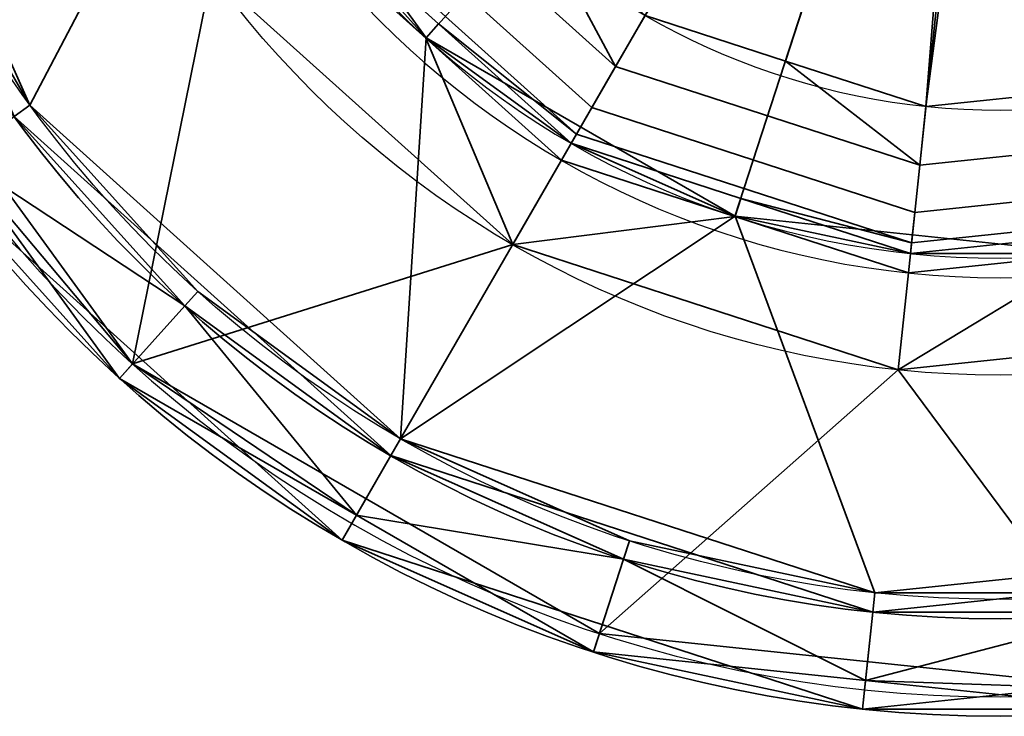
# Model space of a CAD drawing. Header units: millimetres. Extents: x -490 to 6690, y -115 to 132.
# Tile 156 of 256: x 328.22 to 333.27, y -42.14 to -38.57. Entities that reach past the tile are written whole.
import ezdxf

# ---------------------------------------------------------------- set-up
doc = ezdxf.new("R2010")
doc.units = ezdxf.units.MM
doc.layers.add('151', color=7, linetype='Continuous', true_color=0xffffff)

# ---------------------------------------------------------------- blocks, each defined once
blk = doc.blocks.new('UG_SURFACE_004')
at = {"layer": '151', "color": 252, "linetype": 'Continuous', "lineweight": 35}
for points in [[(327.1366, -36.6907, 324), (328.1936, -39.0649, 324), (330.125, -40.8039, 324), (333.25, -35.3913, 324)], [(330.3047, -38.6623, 319), (329.6094, -38.0363, 319), (333.25, -35.3913, 320.2058)], [(330.125, -40.8039, 324), (332.5967, -41.607, 324), (335.1814, -41.3354, 324), (333.25, -35.3913, 324)], [(333.25, -35.3913, 320.2058), (331, -39.2884, 319), (330.3047, -38.6623, 319)], [(331.8898, -39.5775, 319), (331, -39.2884, 319), (333.25, -35.3913, 320.2058)], [(333.25, -35.3913, 320.2058), (332.7796, -39.8666, 319), (331.8898, -39.5775, 319)], [(333.7101, -39.7688, 319), (332.7796, -39.8666, 319), (333.25, -35.3913, 320.2058)], [(335.1814, -41.3354, 324), (337.4321, -40.0359, 324), (338.9597, -37.9334, 324), (333.25, -35.3913, 324)], [(333.25, -35.3913, 320.2058), (336.2611, -38.7354, 319), (335.4508, -39.2032, 319)], [(333.25, -35.3913, 320.2058), (334.6406, -39.671, 319), (333.7101, -39.7688, 319)], [(335.4508, -39.2032, 319), (334.6406, -39.671, 319), (333.25, -35.3913, 320.2058)], [(336.811, -37.9785, 319), (336.2611, -38.7354, 319), (333.25, -35.3913, 320.2058)], [(328.8003, -40.3332, 298), (327.1749, -38.0961, 298), (328.3593, -36.4308, 298), (329.2049, -38.3302, 298)], [(330.75, -39.7214, 298), (329.2049, -38.3302, 298), (329.6094, -38.0363, 298.5), (330.3047, -38.6623, 298.5)], [(329.6094, -38.0363, 319), (330.3047, -38.6623, 319), (330.3047, -38.6623, 298.5), (329.6094, -38.0363, 298.5)], [(327.9085, -39.2721, 298.1), (327.0836, -38.1367, 298.1), (327.1749, -38.0961, 298), (328.8003, -40.3332, 298)], [(329.2049, -38.3302, 298), (330.75, -39.7214, 298), (328.8003, -40.3332, 298)], [(330.3047, -38.6623, 298.5), (331, -39.2884, 298.5), (330.75, -39.7214, 298)], [(331, -39.2884, 298.5), (330.3047, -38.6623, 298.5), (330.3047, -38.6623, 319), (331, -39.2884, 319)], [(327.7891, -39.3588, 323.5), (329.875, -41.2369, 323.5), (330.125, -40.8039, 324), (328.1936, -39.0649, 324)], [(327.7891, -39.3588, 323.5), (327.9085, -39.2721, 298.1), (328.7334, -40.4075, 298.1)], [(328.8003, -40.3332, 298), (328.7334, -40.4075, 298.1), (327.9085, -39.2721, 298.1)], [(330.75, -39.7214, 298), (331, -39.2884, 298.5), (331.8898, -39.5775, 298.5)], [(331, -39.2884, 319), (331.8898, -39.5775, 319), (331.8898, -39.5775, 298.5), (331, -39.2884, 298.5)], [(329.875, -41.2369, 323.5), (327.7891, -39.3588, 323.5), (328.7334, -40.4075, 298.1)], [(331.8898, -39.5775, 298.5), (332.7796, -39.8666, 298.5), (332.7273, -40.3639, 298), (330.75, -39.7214, 298)], [(332.7796, -39.8666, 298.5), (331.8898, -39.5775, 298.5), (331.8898, -39.5775, 319), (332.7796, -39.8666, 319)], [(333.7101, -39.7688, 298.5), (334.6406, -39.671, 298.5), (334.7951, -40.1465, 298), (332.7273, -40.3639, 298)], [(331.195, -41.7158, 298), (328.8003, -40.3332, 298), (330.75, -39.7214, 298), (332.7273, -40.3639, 298)], [(332.7273, -40.3639, 298), (332.7796, -39.8666, 298.5), (333.7101, -39.7688, 298.5)], [(332.7796, -39.8666, 319), (333.7101, -39.7688, 319), (333.7101, -39.7688, 298.5), (332.7796, -39.8666, 298.5)], [(332.7273, -40.3639, 298), (334.7951, -40.1465, 298), (333.9451, -42.0048, 298)], [(329.9488, -41.1092, 298.1), (328.7334, -40.4075, 298.1), (328.8003, -40.3332, 298)], [(328.8003, -40.3332, 298), (331.195, -41.7158, 298), (331.1641, -41.8109, 298.1), (329.9488, -41.1092, 298.1)], [(332.7273, -40.3639, 298), (333.9451, -42.0048, 298), (331.195, -41.7158, 298)], [(328.7334, -40.4075, 298.1), (329.9488, -41.1092, 298.1), (329.875, -41.2369, 323.5)], [(329.875, -41.2369, 323.5), (332.5444, -42.1043, 323.5), (332.5967, -41.607, 324), (330.125, -40.8039, 324)], [(329.875, -41.2369, 323.5), (329.9488, -41.1092, 298.1), (331.1641, -41.8109, 298.1)], [(332.5444, -42.1043, 323.5), (329.875, -41.2369, 323.5), (331.1641, -41.8109, 298.1)], [(332.5444, -42.1043, 323.5), (335.3359, -41.8109, 323.5), (335.1814, -41.3354, 324), (332.5967, -41.607, 324)], [(332.5599, -41.9576, 298.1), (331.1641, -41.8109, 298.1), (331.195, -41.7158, 298), (333.9451, -42.0048, 298)], [(331.1641, -41.8109, 298.1), (332.5599, -41.9576, 298.1), (332.5444, -42.1043, 323.5)], [(333.9556, -42.1043, 298.1), (335.3359, -41.8109, 323.5), (332.5444, -42.1043, 323.5)], [(332.5444, -42.1043, 323.5), (332.5599, -41.9576, 298.1), (333.9556, -42.1043, 298.1)], [(333.9451, -42.0048, 298), (333.9556, -42.1043, 298.1), (332.5599, -41.9576, 298.1)]]:
    blk.add_3dface(points, dxfattribs=at)
blk = doc.blocks.new('UG_SURFACE_005')
at = {"layer": '151', "color": 252, "linetype": 'Continuous', "lineweight": 35}
for points in [[(330.125, -40.8039, 1742), (328.1936, -39.0649, 1742), (327.1366, -36.6907, 1742), (333.25, -35.3913, 1742)], [(329.2304, -37.1809, 1778), (328.85, -35.3913, 1778), (327.2344, -36.6699, 1778), (328.2745, -39.0061, 1778)], [(335.1814, -41.3354, 1742), (332.5967, -41.607, 1742), (330.125, -40.8039, 1742), (333.25, -35.3913, 1742)], [(338.9597, -37.9334, 1742), (337.4321, -40.0359, 1742), (335.1814, -41.3354, 1742), (333.25, -35.3913, 1742)], [(331.4287, -38.5458, 1798.9894), (332.149, -38.7798, 1798.9894), (333.1264, -35.7717, 1799.8)], [(333.1264, -35.7717, 1799.8), (332.149, -38.7798, 1798.9894), (332.8693, -39.0138, 1798.9894)], [(333.2918, -35.7891, 1799.8), (333.1264, -35.7717, 1799.8), (332.8693, -39.0138, 1798.9894)], [(332.8693, -39.0138, 1798.9894), (333.6224, -38.9347, 1798.9894), (333.2918, -35.7891, 1799.8)], [(328.2745, -39.0061, 1778), (327.2344, -36.6699, 1778), (327.6317, -37.8927, 1777)], [(330.3058, -38.6611, 1778), (329.2304, -37.1809, 1778), (328.2745, -39.0061, 1778), (330.175, -40.7173, 1778)], [(329.6903, -37.9775, 1798.0192), (329.2304, -37.1809, 1778), (330.3058, -38.6611, 1778)], [(330.8659, -38.039, 1798.9894), (330.3031, -37.5323, 1798.9894), (330.0584, -37.7101, 1798.8577), (331.2775, -38.8078, 1798.8577)], [(331.2775, -38.8078, 1798.8577), (330.0584, -37.7101, 1798.8577), (329.8617, -37.853, 1798.6346), (331.1559, -39.0184, 1798.6346)], [(331.1559, -39.0184, 1798.6346), (329.8617, -37.853, 1798.6346), (329.7344, -37.9455, 1798.3446), (331.0772, -39.1546, 1798.3446)], [(328.2745, -39.0061, 1777), (327.6317, -37.8927, 1777), (327.5403, -37.9334, 1777), (328.1936, -39.0649, 1777)], [(327.6317, -37.8927, 1777), (328.2745, -39.0061, 1777), (328.2745, -39.0061, 1778)], [(331.0772, -39.1546, 1798.3446), (329.7344, -37.9455, 1798.3446), (329.6903, -37.9775, 1798.0192), (330.3702, -38.5896, 1798.0192)], [(330.3058, -38.6611, 1778), (330.3702, -38.5896, 1798.0192), (329.6903, -37.9775, 1798.0192)], [(331.2775, -38.8078, 1798.8577), (331.4287, -38.5458, 1798.9894), (330.8659, -38.039, 1798.9894)], [(332.149, -38.7798, 1798.9894), (331.4287, -38.5458, 1798.9894), (331.2775, -38.8078, 1798.8577), (332.8376, -39.3147, 1798.8577)], [(331.05, -39.2018, 1798.0192), (330.3702, -38.5896, 1798.0192), (330.3058, -38.6611, 1778)], [(330.3702, -38.5896, 1798.0192), (331.05, -39.2018, 1798.0192), (331.0772, -39.1546, 1798.3446)], [(330.175, -40.7173, 1778), (331.8903, -39.5759, 1778), (330.3058, -38.6611, 1778)], [(330.3058, -38.6611, 1778), (331.8903, -39.5759, 1778), (331.05, -39.2018, 1798.0192)], [(332.8376, -39.3147, 1798.8577), (331.2775, -38.8078, 1798.8577), (331.1559, -39.0184, 1798.6346), (332.8122, -39.5565, 1798.6346)], [(332.8376, -39.3147, 1798.8577), (332.8693, -39.0138, 1798.9894), (332.149, -38.7798, 1798.9894)], [(333.6224, -38.9347, 1798.9894), (332.8693, -39.0138, 1798.9894), (332.8376, -39.3147, 1798.8577), (334.4691, -39.1432, 1798.8577)], [(328.1936, -39.0649, 1777), (329.0679, -40.0359, 1777), (329.1349, -39.9616, 1777), (328.2745, -39.0061, 1777)], [(330.175, -40.7173, 1778), (328.2745, -39.0061, 1778), (329.1349, -39.9616, 1777)], [(328.2745, -39.0061, 1778), (328.2745, -39.0061, 1777), (329.1349, -39.9616, 1777)], [(332.8122, -39.5565, 1798.6346), (331.1559, -39.0184, 1798.6346), (331.0772, -39.1546, 1798.3446), (332.7958, -39.713, 1798.3446)], [(329.875, -41.2369, 1742.4999), (327.7891, -39.3588, 1742.4999), (328.1936, -39.0649, 1742), (330.125, -40.8039, 1742)], [(329.0679, -40.0359, 1777), (328.1936, -39.0649, 1777), (327.9085, -39.2721, 1776.5)], [(332.7958, -39.713, 1798.3446), (331.0772, -39.1546, 1798.3446), (331.05, -39.2018, 1798.0192), (331.92, -39.4845, 1798.0192)], [(334.4691, -39.1432, 1798.8577), (332.8376, -39.3147, 1798.8577), (332.8122, -39.5565, 1798.6346), (334.5442, -39.3745, 1798.6346)], [(331.8903, -39.5759, 1778), (331.92, -39.4845, 1798.0192), (331.05, -39.2018, 1798.0192)], [(328.7334, -40.4075, 1776.5), (327.9085, -39.2721, 1776.5), (327.7891, -39.3588, 1742.4999)], [(327.9085, -39.2721, 1776.5), (328.7334, -40.4075, 1776.5), (329.0679, -40.0359, 1777)], [(327.7891, -39.3588, 1742.4999), (329.875, -41.2369, 1742.4999), (328.7334, -40.4075, 1776.5)], [(334.5442, -39.3745, 1798.6346), (332.8122, -39.5565, 1798.6346), (332.7958, -39.713, 1798.3446), (334.5928, -39.5241, 1798.3446)], [(332.7901, -39.7672, 1798.0192), (331.92, -39.4845, 1798.0192), (331.8903, -39.5759, 1778)], [(331.92, -39.4845, 1798.0192), (332.7901, -39.7672, 1798.0192), (332.7958, -39.713, 1798.3446)], [(334.5928, -39.5241, 1798.3446), (332.7958, -39.713, 1798.3446), (332.7901, -39.7672, 1798.0192), (333.6999, -39.6715, 1798.0192)], [(331.8903, -39.5759, 1778), (330.175, -40.7173, 1778), (332.6072, -41.5076, 1778)], [(331.8903, -39.5759, 1778), (333.7099, -39.7672, 1778), (332.7901, -39.7672, 1798.0192)], [(332.6072, -41.5076, 1778), (335.1505, -41.2403, 1778), (333.7099, -39.7672, 1778), (331.8903, -39.5759, 1778)], [(333.7099, -39.7672, 1778), (333.6999, -39.6715, 1798.0192), (332.7901, -39.7672, 1798.0192)], [(330.175, -40.7173, 1777), (329.1349, -39.9616, 1777), (329.0679, -40.0359, 1777), (330.125, -40.8039, 1777)], [(329.1349, -39.9616, 1777), (330.175, -40.7173, 1777), (330.175, -40.7173, 1778)], [(329.0679, -40.0359, 1777), (328.7334, -40.4075, 1776.5), (329.9488, -41.1092, 1776.5)], [(329.9488, -41.1092, 1776.5), (330.125, -40.8039, 1777), (329.0679, -40.0359, 1777)], [(329.875, -41.2369, 1742.4999), (329.9488, -41.1092, 1776.5), (328.7334, -40.4075, 1776.5)], [(330.125, -40.8039, 1777), (331.3186, -41.3354, 1777), (331.3496, -41.2403, 1777), (330.175, -40.7173, 1777)], [(332.6072, -41.5076, 1778), (330.175, -40.7173, 1778), (331.3496, -41.2403, 1777)], [(330.175, -40.7173, 1778), (330.175, -40.7173, 1777), (331.3496, -41.2403, 1777)], [(332.5444, -42.1043, 1742.4999), (329.875, -41.2369, 1742.4999), (330.125, -40.8039, 1742), (332.5967, -41.607, 1742)], [(331.3186, -41.3354, 1777), (330.125, -40.8039, 1777), (329.9488, -41.1092, 1776.5)], [(331.1641, -41.8109, 1776.5), (329.9488, -41.1092, 1776.5), (329.875, -41.2369, 1742.4999)], [(329.9488, -41.1092, 1776.5), (331.1641, -41.8109, 1776.5), (331.3186, -41.3354, 1777)], [(329.875, -41.2369, 1742.4999), (332.5444, -42.1043, 1742.4999), (331.1641, -41.8109, 1776.5)], [(332.6072, -41.5076, 1777), (331.3496, -41.2403, 1777), (331.3186, -41.3354, 1777), (332.5967, -41.607, 1777)], [(331.3496, -41.2403, 1777), (332.6072, -41.5076, 1777), (332.6072, -41.5076, 1778)], [(335.1505, -41.2403, 1778), (332.6072, -41.5076, 1778), (333.8929, -41.5076, 1777)], [(331.3186, -41.3354, 1777), (331.1641, -41.8109, 1776.5), (332.5599, -41.9576, 1776.5)], [(332.5599, -41.9576, 1776.5), (332.5967, -41.607, 1777), (331.3186, -41.3354, 1777)], [(335.3359, -41.8109, 1742.4999), (332.5444, -42.1043, 1742.4999), (332.5967, -41.607, 1742), (335.1814, -41.3354, 1742)], [(332.5967, -41.607, 1777), (333.9033, -41.607, 1777), (333.8929, -41.5076, 1777), (332.6072, -41.5076, 1777)], [(332.6072, -41.5076, 1778), (332.6072, -41.5076, 1777), (333.8929, -41.5076, 1777)], [(332.5599, -41.9576, 1776.5), (333.9556, -42.1043, 1776.5), (333.9033, -41.607, 1777)], [(333.9033, -41.607, 1777), (332.5967, -41.607, 1777), (332.5599, -41.9576, 1776.5)], [(332.5444, -42.1043, 1742.4999), (332.5599, -41.9576, 1776.5), (331.1641, -41.8109, 1776.5)], [(332.5444, -42.1043, 1742.4999), (335.3359, -41.8109, 1742.4999), (333.9556, -42.1043, 1776.5)], [(333.9556, -42.1043, 1776.5), (332.5599, -41.9576, 1776.5), (332.5444, -42.1043, 1742.4999)]]:
    blk.add_3dface(points, dxfattribs=at)
blk = doc.blocks.new('UG_SURFACE_006')
at = {"layer": '151', "color": 252, "linetype": 'Continuous', "lineweight": 35}
for points in [[(327.1366, -36.6907, 1804), (328.1936, -39.0649, 1804), (330.125, -40.8039, 1804), (333.25, -35.3913, 1804)], [(330.3047, -38.6623, 1799), (329.6094, -38.0363, 1799), (333.25, -35.3913, 1800.2058)], [(330.125, -40.8039, 1804), (332.5967, -41.607, 1804), (335.1814, -41.3354, 1804), (333.25, -35.3913, 1804)], [(333.25, -35.3913, 1800.2058), (331, -39.2884, 1799), (330.3047, -38.6623, 1799)], [(331.8898, -39.5775, 1799), (331, -39.2884, 1799), (333.25, -35.3913, 1800.2058)], [(333.25, -35.3913, 1800.2058), (332.7796, -39.8666, 1799), (331.8898, -39.5775, 1799)], [(333.7101, -39.7688, 1799), (332.7796, -39.8666, 1799), (333.25, -35.3913, 1800.2058)], [(335.1814, -41.3354, 1804), (337.4321, -40.0359, 1804), (338.9597, -37.9334, 1804), (333.25, -35.3913, 1804)], [(333.25, -35.3913, 1800.2058), (336.2611, -38.7354, 1799), (335.4508, -39.2032, 1799)], [(333.25, -35.3913, 1800.2058), (334.6406, -39.671, 1799), (333.7101, -39.7688, 1799)], [(335.4508, -39.2032, 1799), (334.6406, -39.671, 1799), (333.25, -35.3913, 1800.2058)], [(336.811, -37.9785, 1799), (336.2611, -38.7354, 1799), (333.25, -35.3913, 1800.2058)], [(328.8003, -40.3332, 1778), (327.1749, -38.0961, 1778), (328.3593, -36.4308, 1778), (329.2049, -38.3302, 1778)], [(330.75, -39.7214, 1778), (329.2049, -38.3302, 1778), (329.6094, -38.0363, 1778.5), (330.3047, -38.6623, 1778.5)], [(329.6094, -38.0363, 1799), (330.3047, -38.6623, 1799), (330.3047, -38.6623, 1778.5), (329.6094, -38.0363, 1778.5)], [(327.9085, -39.2721, 1778.1), (327.0836, -38.1367, 1778.1), (327.1749, -38.0961, 1778), (328.8003, -40.3332, 1778)], [(329.2049, -38.3302, 1778), (330.75, -39.7214, 1778), (328.8003, -40.3332, 1778)], [(330.3047, -38.6623, 1778.5), (331, -39.2884, 1778.5), (330.75, -39.7214, 1778)], [(331, -39.2884, 1778.5), (330.3047, -38.6623, 1778.5), (330.3047, -38.6623, 1799), (331, -39.2884, 1799)], [(327.7891, -39.3588, 1803.5001), (329.875, -41.2369, 1803.5001), (330.125, -40.8039, 1804), (328.1936, -39.0649, 1804)], [(327.7891, -39.3588, 1803.5001), (327.9085, -39.2721, 1778.1), (328.7334, -40.4075, 1778.1)], [(328.8003, -40.3332, 1778), (328.7334, -40.4075, 1778.1), (327.9085, -39.2721, 1778.1)], [(330.75, -39.7214, 1778), (331, -39.2884, 1778.5), (331.8898, -39.5775, 1778.5)], [(331, -39.2884, 1799), (331.8898, -39.5775, 1799), (331.8898, -39.5775, 1778.5), (331, -39.2884, 1778.5)], [(328.7334, -40.4075, 1778.1), (329.875, -41.2369, 1803.5001), (327.7891, -39.3588, 1803.5001)], [(331.8898, -39.5775, 1778.5), (332.7796, -39.8666, 1778.5), (332.7273, -40.3639, 1778), (330.75, -39.7214, 1778)], [(332.7796, -39.8666, 1778.5), (331.8898, -39.5775, 1778.5), (331.8898, -39.5775, 1799), (332.7796, -39.8666, 1799)], [(333.7101, -39.7688, 1778.5), (334.6406, -39.671, 1778.5), (334.7951, -40.1465, 1778), (332.7273, -40.3639, 1778)], [(331.195, -41.7158, 1778), (328.8003, -40.3332, 1778), (330.75, -39.7214, 1778), (332.7273, -40.3639, 1778)], [(332.7273, -40.3639, 1778), (332.7796, -39.8666, 1778.5), (333.7101, -39.7688, 1778.5)], [(332.7796, -39.8666, 1799), (333.7101, -39.7688, 1799), (333.7101, -39.7688, 1778.5), (332.7796, -39.8666, 1778.5)], [(332.7273, -40.3639, 1778), (334.7951, -40.1465, 1778), (333.9451, -42.0048, 1778)], [(329.9488, -41.1092, 1778.1), (328.7334, -40.4075, 1778.1), (328.8003, -40.3332, 1778)], [(328.8003, -40.3332, 1778), (331.195, -41.7158, 1778), (331.1641, -41.8109, 1778.1), (329.9488, -41.1092, 1778.1)], [(332.7273, -40.3639, 1778), (333.9451, -42.0048, 1778), (331.195, -41.7158, 1778)], [(328.7334, -40.4075, 1778.1), (329.9488, -41.1092, 1778.1), (329.875, -41.2369, 1803.5001)], [(329.875, -41.2369, 1803.5001), (332.5444, -42.1043, 1803.5001), (332.5967, -41.607, 1804), (330.125, -40.8039, 1804)], [(329.875, -41.2369, 1803.5001), (329.9488, -41.1092, 1778.1), (331.1641, -41.8109, 1778.1)], [(332.5444, -42.1043, 1803.5001), (329.875, -41.2369, 1803.5001), (331.1641, -41.8109, 1778.1)], [(332.5444, -42.1043, 1803.5001), (335.3359, -41.8109, 1803.5001), (335.1814, -41.3354, 1804), (332.5967, -41.607, 1804)], [(332.5599, -41.9576, 1778.1), (331.1641, -41.8109, 1778.1), (331.195, -41.7158, 1778), (333.9451, -42.0048, 1778)], [(331.1641, -41.8109, 1778.1), (332.5599, -41.9576, 1778.1), (332.5444, -42.1043, 1803.5001)], [(333.9556, -42.1043, 1778.1), (335.3359, -41.8109, 1803.5001), (332.5444, -42.1043, 1803.5001)], [(332.5444, -42.1043, 1803.5001), (332.5599, -41.9576, 1778.1), (333.9556, -42.1043, 1778.1)], [(333.9451, -42.0048, 1778), (333.9556, -42.1043, 1778.1), (332.5599, -41.9576, 1778.1)]]:
    blk.add_3dface(points, dxfattribs=at)
blk = doc.blocks.new('UG_SURFACE_007')
at = {"layer": '151', "color": 252, "linetype": 'Continuous', "lineweight": 35}
for points in [[(330.125, -40.8039, 262), (328.1936, -39.0649, 262), (327.1366, -36.6907, 262), (333.25, -35.3913, 262)], [(329.2304, -37.1809, 298), (328.85, -35.3913, 298), (327.2344, -36.6699, 298), (328.2745, -39.0061, 298)], [(335.1814, -41.3354, 262), (332.5967, -41.607, 262), (330.125, -40.8039, 262), (333.25, -35.3913, 262)], [(338.9597, -37.9334, 262), (337.4321, -40.0359, 262), (335.1814, -41.3354, 262), (333.25, -35.3913, 262)], [(331.4287, -38.5458, 318.9894), (332.149, -38.7798, 318.9894), (333.1264, -35.7717, 319.8)], [(333.1264, -35.7717, 319.8), (332.149, -38.7798, 318.9894), (332.8693, -39.0138, 318.9894)], [(333.2918, -35.7891, 319.8), (333.1264, -35.7717, 319.8), (332.8693, -39.0138, 318.9894)], [(332.8693, -39.0138, 318.9894), (333.6224, -38.9347, 318.9894), (333.2918, -35.7891, 319.8)], [(328.2745, -39.0061, 298), (327.2344, -36.6699, 298), (327.6317, -37.8927, 297)], [(330.3058, -38.6611, 298), (329.2304, -37.1809, 298), (328.2745, -39.0061, 298), (330.175, -40.7173, 298)], [(329.6903, -37.9775, 318.0192), (329.2304, -37.1809, 298), (330.3058, -38.6611, 298)], [(330.8659, -38.039, 318.9894), (330.3031, -37.5323, 318.9894), (330.0584, -37.7101, 318.8576), (331.2775, -38.8078, 318.8576)], [(331.2775, -38.8078, 318.8576), (330.0584, -37.7101, 318.8576), (329.8617, -37.853, 318.6346), (331.1559, -39.0184, 318.6346)], [(331.1559, -39.0184, 318.6346), (329.8617, -37.853, 318.6346), (329.7344, -37.9455, 318.3447), (331.0772, -39.1546, 318.3447)], [(328.2745, -39.0061, 297), (327.6317, -37.8927, 297), (327.5403, -37.9334, 297), (328.1936, -39.0649, 297)], [(327.6317, -37.8927, 297), (328.2745, -39.0061, 297), (328.2745, -39.0061, 298)], [(331.0772, -39.1546, 318.3447), (329.7344, -37.9455, 318.3447), (329.6903, -37.9775, 318.0192), (330.3702, -38.5896, 318.0192)], [(330.3058, -38.6611, 298), (330.3702, -38.5896, 318.0192), (329.6903, -37.9775, 318.0192)], [(331.2775, -38.8078, 318.8576), (331.4287, -38.5458, 318.9894), (330.8659, -38.039, 318.9894)], [(332.149, -38.7798, 318.9894), (331.4287, -38.5458, 318.9894), (331.2775, -38.8078, 318.8576), (332.8376, -39.3147, 318.8576)], [(331.05, -39.2018, 318.0192), (330.3702, -38.5896, 318.0192), (330.3058, -38.6611, 298)], [(330.3702, -38.5896, 318.0192), (331.05, -39.2018, 318.0192), (331.0772, -39.1546, 318.3447)], [(330.175, -40.7173, 298), (331.8903, -39.5759, 298), (330.3058, -38.6611, 298)], [(330.3058, -38.6611, 298), (331.8903, -39.5759, 298), (331.05, -39.2018, 318.0192)], [(332.8376, -39.3147, 318.8576), (331.2775, -38.8078, 318.8576), (331.1559, -39.0184, 318.6346), (332.8122, -39.5565, 318.6346)], [(332.8376, -39.3147, 318.8576), (332.8693, -39.0138, 318.9894), (332.149, -38.7798, 318.9894)], [(333.6224, -38.9347, 318.9894), (332.8693, -39.0138, 318.9894), (332.8376, -39.3147, 318.8576), (334.4691, -39.1432, 318.8576)], [(328.1936, -39.0649, 297), (329.0679, -40.0359, 297), (329.1349, -39.9616, 297), (328.2745, -39.0061, 297)], [(330.175, -40.7173, 298), (328.2745, -39.0061, 298), (329.1349, -39.9616, 297)], [(328.2745, -39.0061, 298), (328.2745, -39.0061, 297), (329.1349, -39.9616, 297)], [(332.8122, -39.5565, 318.6346), (331.1559, -39.0184, 318.6346), (331.0772, -39.1546, 318.3447), (332.7958, -39.713, 318.3447)], [(329.875, -41.2369, 262.5), (327.7891, -39.3588, 262.5), (328.1936, -39.0649, 262), (330.125, -40.8039, 262)], [(329.0679, -40.0359, 297), (328.1936, -39.0649, 297), (327.9085, -39.2721, 296.5)], [(332.7958, -39.713, 318.3447), (331.0772, -39.1546, 318.3447), (331.05, -39.2018, 318.0192), (331.92, -39.4845, 318.0192)], [(334.4691, -39.1432, 318.8576), (332.8376, -39.3147, 318.8576), (332.8122, -39.5565, 318.6346), (334.5442, -39.3745, 318.6346)], [(331.8903, -39.5759, 298), (331.92, -39.4845, 318.0192), (331.05, -39.2018, 318.0192)], [(328.7334, -40.4075, 296.5), (327.9085, -39.2721, 296.5), (327.7891, -39.3588, 262.5)], [(327.9085, -39.2721, 296.5), (328.7334, -40.4075, 296.5), (329.0679, -40.0359, 297)], [(328.7334, -40.4075, 296.5), (327.7891, -39.3588, 262.5), (329.875, -41.2369, 262.5)], [(334.5442, -39.3745, 318.6346), (332.8122, -39.5565, 318.6346), (332.7958, -39.713, 318.3447), (334.5928, -39.5241, 318.3447)], [(332.7901, -39.7672, 318.0192), (331.92, -39.4845, 318.0192), (331.8903, -39.5759, 298)], [(331.92, -39.4845, 318.0192), (332.7901, -39.7672, 318.0192), (332.7958, -39.713, 318.3447)], [(334.5928, -39.5241, 318.3447), (332.7958, -39.713, 318.3447), (332.7901, -39.7672, 318.0192), (333.6999, -39.6715, 318.0192)], [(331.8903, -39.5759, 298), (330.175, -40.7173, 298), (332.6072, -41.5076, 298)], [(331.8903, -39.5759, 298), (333.7099, -39.7672, 298), (332.7901, -39.7672, 318.0192)], [(332.6072, -41.5076, 298), (335.1505, -41.2403, 298), (333.7099, -39.7672, 298), (331.8903, -39.5759, 298)], [(333.7099, -39.7672, 298), (333.6999, -39.6715, 318.0192), (332.7901, -39.7672, 318.0192)], [(330.175, -40.7173, 297), (329.1349, -39.9616, 297), (329.0679, -40.0359, 297), (330.125, -40.8039, 297)], [(329.1349, -39.9616, 297), (330.175, -40.7173, 297), (330.175, -40.7173, 298)], [(329.0679, -40.0359, 297), (328.7334, -40.4075, 296.5), (329.9488, -41.1092, 296.5)], [(329.9488, -41.1092, 296.5), (330.125, -40.8039, 297), (329.0679, -40.0359, 297)], [(329.875, -41.2369, 262.5), (329.9488, -41.1092, 296.5), (328.7334, -40.4075, 296.5)], [(330.125, -40.8039, 297), (331.3186, -41.3354, 297), (331.3496, -41.2403, 297), (330.175, -40.7173, 297)], [(332.6072, -41.5076, 298), (330.175, -40.7173, 298), (331.3496, -41.2403, 297)], [(330.175, -40.7173, 298), (330.175, -40.7173, 297), (331.3496, -41.2403, 297)], [(332.5444, -42.1043, 262.5), (329.875, -41.2369, 262.5), (330.125, -40.8039, 262), (332.5967, -41.607, 262)], [(331.3186, -41.3354, 297), (330.125, -40.8039, 297), (329.9488, -41.1092, 296.5)], [(331.1641, -41.8109, 296.5), (329.9488, -41.1092, 296.5), (329.875, -41.2369, 262.5)], [(329.9488, -41.1092, 296.5), (331.1641, -41.8109, 296.5), (331.3186, -41.3354, 297)], [(329.875, -41.2369, 262.5), (332.5444, -42.1043, 262.5), (331.1641, -41.8109, 296.5)], [(332.6072, -41.5076, 297), (331.3496, -41.2403, 297), (331.3186, -41.3354, 297), (332.5967, -41.607, 297)], [(331.3496, -41.2403, 297), (332.6072, -41.5076, 297), (332.6072, -41.5076, 298)], [(335.1505, -41.2403, 298), (332.6072, -41.5076, 298), (333.8929, -41.5076, 297)], [(331.3186, -41.3354, 297), (331.1641, -41.8109, 296.5), (332.5599, -41.9576, 296.5)], [(332.5599, -41.9576, 296.5), (332.5967, -41.607, 297), (331.3186, -41.3354, 297)], [(335.3359, -41.8109, 262.5), (332.5444, -42.1043, 262.5), (332.5967, -41.607, 262), (335.1814, -41.3354, 262)], [(332.5967, -41.607, 297), (333.9033, -41.607, 297), (333.8929, -41.5076, 297), (332.6072, -41.5076, 297)], [(332.6072, -41.5076, 298), (332.6072, -41.5076, 297), (333.8929, -41.5076, 297)], [(332.5599, -41.9576, 296.5), (333.9556, -42.1043, 296.5), (333.9033, -41.607, 297)], [(333.9033, -41.607, 297), (332.5967, -41.607, 297), (332.5599, -41.9576, 296.5)], [(332.5444, -42.1043, 262.5), (332.5599, -41.9576, 296.5), (331.1641, -41.8109, 296.5)], [(332.5444, -42.1043, 262.5), (335.3359, -41.8109, 262.5), (333.9556, -42.1043, 296.5)], [(333.9556, -42.1043, 296.5), (332.5599, -41.9576, 296.5), (332.5444, -42.1043, 262.5)]]:
    blk.add_3dface(points, dxfattribs=at)
blk = doc.blocks.new('UG_SURFACE_008')
at = {"layer": '151', "color": 252, "linetype": 'Continuous', "lineweight": 35}
for points in [[(330.125, -40.8039, 1204), (328.1936, -39.0649, 1204), (327.1366, -36.6907, 1204), (333.25, -35.3913, 1204)], [(329.2304, -37.1809, 1240), (328.85, -35.3913, 1240), (327.2344, -36.6699, 1240), (328.2745, -39.0061, 1240)], [(335.1814, -41.3354, 1204), (332.5967, -41.607, 1204), (330.125, -40.8039, 1204), (333.25, -35.3913, 1204)], [(338.9597, -37.9334, 1204), (337.4321, -40.0359, 1204), (335.1814, -41.3354, 1204), (333.25, -35.3913, 1204)], [(331.4287, -38.5458, 1260.9893), (332.149, -38.7798, 1260.9893), (333.1264, -35.7717, 1261.8001)], [(333.1264, -35.7717, 1261.8001), (332.149, -38.7798, 1260.9893), (332.8693, -39.0138, 1260.9893)], [(333.2918, -35.7891, 1261.8001), (333.1264, -35.7717, 1261.8001), (332.8693, -39.0138, 1260.9893)], [(332.8693, -39.0138, 1260.9893), (333.6224, -38.9347, 1260.9893), (333.2918, -35.7891, 1261.8001)], [(328.2745, -39.0061, 1240), (327.2344, -36.6699, 1240), (327.6317, -37.8927, 1239)], [(330.3058, -38.6611, 1240), (329.2304, -37.1809, 1240), (328.2745, -39.0061, 1240), (330.175, -40.7173, 1240)], [(329.6903, -37.9775, 1260.0192), (329.2304, -37.1809, 1240), (330.3058, -38.6611, 1240)], [(330.8659, -38.039, 1260.9893), (330.3031, -37.5323, 1260.9893), (330.0584, -37.7101, 1260.8576), (331.2775, -38.8078, 1260.8576)], [(331.2775, -38.8078, 1260.8576), (330.0584, -37.7101, 1260.8576), (329.8617, -37.853, 1260.6347), (331.1559, -39.0184, 1260.6347)], [(331.1559, -39.0184, 1260.6347), (329.8617, -37.853, 1260.6347), (329.7344, -37.9455, 1260.3446), (331.0772, -39.1546, 1260.3446)], [(328.2745, -39.0061, 1239), (327.6317, -37.8927, 1239), (327.5403, -37.9334, 1239), (328.1936, -39.0649, 1239)], [(327.6317, -37.8927, 1239), (328.2745, -39.0061, 1239), (328.2745, -39.0061, 1240)], [(331.0772, -39.1546, 1260.3446), (329.7344, -37.9455, 1260.3446), (329.6903, -37.9775, 1260.0192), (330.3702, -38.5896, 1260.0192)], [(330.3058, -38.6611, 1240), (330.3702, -38.5896, 1260.0192), (329.6903, -37.9775, 1260.0192)], [(331.2775, -38.8078, 1260.8576), (331.4287, -38.5458, 1260.9893), (330.8659, -38.039, 1260.9893)], [(332.149, -38.7798, 1260.9893), (331.4287, -38.5458, 1260.9893), (331.2775, -38.8078, 1260.8576), (332.8376, -39.3147, 1260.8576)], [(331.05, -39.2018, 1260.0192), (330.3702, -38.5896, 1260.0192), (330.3058, -38.6611, 1240)], [(330.3702, -38.5896, 1260.0192), (331.05, -39.2018, 1260.0192), (331.0772, -39.1546, 1260.3446)], [(330.175, -40.7173, 1240), (331.8903, -39.5759, 1240), (330.3058, -38.6611, 1240)], [(330.3058, -38.6611, 1240), (331.8903, -39.5759, 1240), (331.05, -39.2018, 1260.0192)], [(332.8376, -39.3147, 1260.8576), (331.2775, -38.8078, 1260.8576), (331.1559, -39.0184, 1260.6347), (332.8122, -39.5565, 1260.6347)], [(332.8376, -39.3147, 1260.8576), (332.8693, -39.0138, 1260.9893), (332.149, -38.7798, 1260.9893)], [(333.6224, -38.9347, 1260.9893), (332.8693, -39.0138, 1260.9893), (332.8376, -39.3147, 1260.8576), (334.4691, -39.1432, 1260.8576)], [(328.1936, -39.0649, 1239), (329.0679, -40.0359, 1239), (329.1349, -39.9616, 1239), (328.2745, -39.0061, 1239)], [(330.175, -40.7173, 1240), (328.2745, -39.0061, 1240), (329.1349, -39.9616, 1239)], [(328.2745, -39.0061, 1240), (328.2745, -39.0061, 1239), (329.1349, -39.9616, 1239)], [(332.8122, -39.5565, 1260.6347), (331.1559, -39.0184, 1260.6347), (331.0772, -39.1546, 1260.3446), (332.7958, -39.713, 1260.3446)], [(329.875, -41.2369, 1204.5), (327.7891, -39.3588, 1204.5), (328.1936, -39.0649, 1204), (330.125, -40.8039, 1204)], [(329.0679, -40.0359, 1239), (328.1936, -39.0649, 1239), (327.9085, -39.2721, 1238.5)], [(332.7958, -39.713, 1260.3446), (331.0772, -39.1546, 1260.3446), (331.05, -39.2018, 1260.0192), (331.92, -39.4845, 1260.0192)], [(334.4691, -39.1432, 1260.8576), (332.8376, -39.3147, 1260.8576), (332.8122, -39.5565, 1260.6347), (334.5442, -39.3745, 1260.6347)], [(331.8903, -39.5759, 1240), (331.92, -39.4845, 1260.0192), (331.05, -39.2018, 1260.0192)], [(328.7334, -40.4075, 1238.5), (327.9085, -39.2721, 1238.5), (327.7891, -39.3588, 1204.5)], [(327.9085, -39.2721, 1238.5), (328.7334, -40.4075, 1238.5), (329.0679, -40.0359, 1239)], [(328.7334, -40.4075, 1238.5), (327.7891, -39.3588, 1204.5), (329.875, -41.2369, 1204.5)], [(334.5442, -39.3745, 1260.6347), (332.8122, -39.5565, 1260.6347), (332.7958, -39.713, 1260.3446), (334.5928, -39.5241, 1260.3446)], [(332.7901, -39.7672, 1260.0192), (331.92, -39.4845, 1260.0192), (331.8903, -39.5759, 1240)], [(331.92, -39.4845, 1260.0192), (332.7901, -39.7672, 1260.0192), (332.7958, -39.713, 1260.3446)], [(334.5928, -39.5241, 1260.3446), (332.7958, -39.713, 1260.3446), (332.7901, -39.7672, 1260.0192), (333.6999, -39.6715, 1260.0192)], [(331.8903, -39.5759, 1240), (330.175, -40.7173, 1240), (332.6072, -41.5076, 1240)], [(331.8903, -39.5759, 1240), (333.7099, -39.7672, 1240), (332.7901, -39.7672, 1260.0192)], [(332.6072, -41.5076, 1240), (335.1505, -41.2403, 1240), (333.7099, -39.7672, 1240), (331.8903, -39.5759, 1240)], [(333.7099, -39.7672, 1240), (333.6999, -39.6715, 1260.0192), (332.7901, -39.7672, 1260.0192)], [(330.175, -40.7173, 1239), (329.1349, -39.9616, 1239), (329.0679, -40.0359, 1239), (330.125, -40.8039, 1239)], [(329.1349, -39.9616, 1239), (330.175, -40.7173, 1239), (330.175, -40.7173, 1240)], [(329.0679, -40.0359, 1239), (328.7334, -40.4075, 1238.5), (329.9488, -41.1092, 1238.5)], [(329.9488, -41.1092, 1238.5), (330.125, -40.8039, 1239), (329.0679, -40.0359, 1239)], [(329.875, -41.2369, 1204.5), (329.9488, -41.1092, 1238.5), (328.7334, -40.4075, 1238.5)], [(330.125, -40.8039, 1239), (331.3186, -41.3354, 1239), (331.3496, -41.2403, 1239), (330.175, -40.7173, 1239)], [(332.6072, -41.5076, 1240), (330.175, -40.7173, 1240), (331.3496, -41.2403, 1239)], [(330.175, -40.7173, 1240), (330.175, -40.7173, 1239), (331.3496, -41.2403, 1239)], [(332.5444, -42.1043, 1204.5), (329.875, -41.2369, 1204.5), (330.125, -40.8039, 1204), (332.5967, -41.607, 1204)], [(331.3186, -41.3354, 1239), (330.125, -40.8039, 1239), (329.9488, -41.1092, 1238.5)], [(331.1641, -41.8109, 1238.5), (329.9488, -41.1092, 1238.5), (329.875, -41.2369, 1204.5)], [(329.9488, -41.1092, 1238.5), (331.1641, -41.8109, 1238.5), (331.3186, -41.3354, 1239)], [(329.875, -41.2369, 1204.5), (332.5444, -42.1043, 1204.5), (331.1641, -41.8109, 1238.5)], [(332.6072, -41.5076, 1239), (331.3496, -41.2403, 1239), (331.3186, -41.3354, 1239), (332.5967, -41.607, 1239)], [(331.3496, -41.2403, 1239), (332.6072, -41.5076, 1239), (332.6072, -41.5076, 1240)], [(335.1505, -41.2403, 1240), (332.6072, -41.5076, 1240), (333.8929, -41.5076, 1239)], [(331.3186, -41.3354, 1239), (331.1641, -41.8109, 1238.5), (332.5599, -41.9576, 1238.5)], [(332.5599, -41.9576, 1238.5), (332.5967, -41.607, 1239), (331.3186, -41.3354, 1239)], [(335.3359, -41.8109, 1204.5), (332.5444, -42.1043, 1204.5), (332.5967, -41.607, 1204), (335.1814, -41.3354, 1204)], [(332.5967, -41.607, 1239), (333.9033, -41.607, 1239), (333.8929, -41.5076, 1239), (332.6072, -41.5076, 1239)], [(332.6072, -41.5076, 1240), (332.6072, -41.5076, 1239), (333.8929, -41.5076, 1239)], [(332.5599, -41.9576, 1238.5), (333.9556, -42.1043, 1238.5), (333.9033, -41.607, 1239)], [(333.9033, -41.607, 1239), (332.5967, -41.607, 1239), (332.5599, -41.9576, 1238.5)], [(332.5444, -42.1043, 1204.5), (332.5599, -41.9576, 1238.5), (331.1641, -41.8109, 1238.5)], [(332.5444, -42.1043, 1204.5), (335.3359, -41.8109, 1204.5), (333.9556, -42.1043, 1238.5)], [(333.9556, -42.1043, 1238.5), (332.5599, -41.9576, 1238.5), (332.5444, -42.1043, 1204.5)]]:
    blk.add_3dface(points, dxfattribs=at)
blk = doc.blocks.new('UG_SURFACE_009')
at = {"layer": '151', "color": 252, "linetype": 'Continuous', "lineweight": 35}
for points in [[(327.1366, -36.6907, 1266), (328.1936, -39.0649, 1266), (330.125, -40.8039, 1266), (333.25, -35.3913, 1266)], [(330.3047, -38.6623, 1261), (329.6094, -38.0363, 1261), (333.25, -35.3913, 1262.2057)], [(330.125, -40.8039, 1266), (332.5967, -41.607, 1266), (335.1814, -41.3354, 1266), (333.25, -35.3913, 1266)], [(333.25, -35.3913, 1262.2057), (331, -39.2884, 1261), (330.3047, -38.6623, 1261)], [(331.8898, -39.5775, 1261), (331, -39.2884, 1261), (333.25, -35.3913, 1262.2057)], [(333.25, -35.3913, 1262.2057), (332.7796, -39.8666, 1261), (331.8898, -39.5775, 1261)], [(333.7101, -39.7688, 1261), (332.7796, -39.8666, 1261), (333.25, -35.3913, 1262.2057)], [(335.1814, -41.3354, 1266), (337.4321, -40.0359, 1266), (338.9597, -37.9334, 1266), (333.25, -35.3913, 1266)], [(333.25, -35.3913, 1262.2057), (336.2611, -38.7354, 1261), (335.4508, -39.2032, 1261)], [(333.25, -35.3913, 1262.2057), (334.6406, -39.671, 1261), (333.7101, -39.7688, 1261)], [(335.4508, -39.2032, 1261), (334.6406, -39.671, 1261), (333.25, -35.3913, 1262.2057)], [(336.811, -37.9785, 1261), (336.2611, -38.7354, 1261), (333.25, -35.3913, 1262.2057)], [(328.8003, -40.3332, 1240), (327.1749, -38.0961, 1240), (328.3593, -36.4308, 1240), (329.2049, -38.3302, 1240)], [(330.75, -39.7214, 1240), (329.2049, -38.3302, 1240), (329.6094, -38.0363, 1240.5), (330.3047, -38.6623, 1240.5)], [(329.6094, -38.0363, 1261), (330.3047, -38.6623, 1261), (330.3047, -38.6623, 1240.5), (329.6094, -38.0363, 1240.5)], [(327.9085, -39.2721, 1240.1), (327.0836, -38.1367, 1240.1), (327.1749, -38.0961, 1240), (328.8003, -40.3332, 1240)], [(329.2049, -38.3302, 1240), (330.75, -39.7214, 1240), (328.8003, -40.3332, 1240)], [(330.3047, -38.6623, 1240.5), (331, -39.2884, 1240.5), (330.75, -39.7214, 1240)], [(331, -39.2884, 1240.5), (330.3047, -38.6623, 1240.5), (330.3047, -38.6623, 1261), (331, -39.2884, 1261)], [(327.7891, -39.3588, 1265.4999), (329.875, -41.2369, 1265.4999), (330.125, -40.8039, 1266), (328.1936, -39.0649, 1266)], [(327.7891, -39.3588, 1265.4999), (327.9085, -39.2721, 1240.1), (328.7334, -40.4075, 1240.1)], [(328.8003, -40.3332, 1240), (328.7334, -40.4075, 1240.1), (327.9085, -39.2721, 1240.1)], [(330.75, -39.7214, 1240), (331, -39.2884, 1240.5), (331.8898, -39.5775, 1240.5)], [(331, -39.2884, 1261), (331.8898, -39.5775, 1261), (331.8898, -39.5775, 1240.5), (331, -39.2884, 1240.5)], [(329.875, -41.2369, 1265.4999), (327.7891, -39.3588, 1265.4999), (328.7334, -40.4075, 1240.1)], [(331.8898, -39.5775, 1240.5), (332.7796, -39.8666, 1240.5), (332.7273, -40.3639, 1240), (330.75, -39.7214, 1240)], [(332.7796, -39.8666, 1240.5), (331.8898, -39.5775, 1240.5), (331.8898, -39.5775, 1261), (332.7796, -39.8666, 1261)], [(333.7101, -39.7688, 1240.5), (334.6406, -39.671, 1240.5), (334.7951, -40.1465, 1240), (332.7273, -40.3639, 1240)], [(331.195, -41.7158, 1240), (328.8003, -40.3332, 1240), (330.75, -39.7214, 1240), (332.7273, -40.3639, 1240)], [(332.7273, -40.3639, 1240), (332.7796, -39.8666, 1240.5), (333.7101, -39.7688, 1240.5)], [(332.7796, -39.8666, 1261), (333.7101, -39.7688, 1261), (333.7101, -39.7688, 1240.5), (332.7796, -39.8666, 1240.5)], [(332.7273, -40.3639, 1240), (334.7951, -40.1465, 1240), (333.9451, -42.0048, 1240)], [(329.9488, -41.1092, 1240.1), (328.7334, -40.4075, 1240.1), (328.8003, -40.3332, 1240)], [(328.8003, -40.3332, 1240), (331.195, -41.7158, 1240), (331.1641, -41.8109, 1240.1), (329.9488, -41.1092, 1240.1)], [(332.7273, -40.3639, 1240), (333.9451, -42.0048, 1240), (331.195, -41.7158, 1240)], [(328.7334, -40.4075, 1240.1), (329.9488, -41.1092, 1240.1), (329.875, -41.2369, 1265.4999)], [(329.875, -41.2369, 1265.4999), (332.5444, -42.1043, 1265.4999), (332.5967, -41.607, 1266), (330.125, -40.8039, 1266)], [(329.875, -41.2369, 1265.4999), (329.9488, -41.1092, 1240.1), (331.1641, -41.8109, 1240.1)], [(332.5444, -42.1043, 1265.4999), (329.875, -41.2369, 1265.4999), (331.1641, -41.8109, 1240.1)], [(332.5444, -42.1043, 1265.4999), (335.3359, -41.8109, 1265.4999), (335.1814, -41.3354, 1266), (332.5967, -41.607, 1266)], [(332.5599, -41.9576, 1240.1), (331.1641, -41.8109, 1240.1), (331.195, -41.7158, 1240), (333.9451, -42.0048, 1240)], [(331.1641, -41.8109, 1240.1), (332.5599, -41.9576, 1240.1), (332.5444, -42.1043, 1265.4999)], [(333.9556, -42.1043, 1240.1), (335.3359, -41.8109, 1265.4999), (332.5444, -42.1043, 1265.4999)], [(332.5444, -42.1043, 1265.4999), (332.5599, -41.9576, 1240.1), (333.9556, -42.1043, 1240.1)], [(333.9451, -42.0048, 1240), (333.9556, -42.1043, 1240.1), (332.5599, -41.9576, 1240.1)]]:
    blk.add_3dface(points, dxfattribs=at)

msp = doc.modelspace()

# ---------------------------------------------------------------- linework, layer by layer
at = {"layer": '151', "color": 253, "linetype": 'Continuous', "lineweight": -3}
for centre, radius in [((333.25, -35.3913, 298.1), 6.75), ((333.25, -35.3913, 1742.5), 6.75), ((333.25, -35.3913, 1778.1), 6.75), ((333.25, -35.3913, 262.5), 6.75), ((333.25, -35.3913, 1204.5), 6.75), ((333.25, -35.3913, 1240.1), 6.75), ((333.25, -35.3913, 324), 6.25), ((333.25, -35.3913, 1777), 6.25), ((333.25, -35.3913, 1804), 6.25), ((333.25, -35.3913, 297), 6.25), ((333.25, -35.3913, 1239), 6.25), ((333.25, -35.3913, 1266), 6.25), ((333.25, -35.3913, 1778), 6.15), ((333.25, -35.3913, 1777), 6.15), ((333.25, -35.3913, 298), 6.15), ((333.25, -35.3913, 297), 6.15), ((333.25, -35.3913, 1239), 6.15), ((333.25, -35.3913, 1240), 6.15), ((333.25, -35.3913, 298), 5), ((333.25, -35.3913, 1778), 5), ((333.25, -35.3913, 1240), 5), ((333.25, -35.3913, 298), 5), ((333.25, -35.3913, 1798.9894), 3.6425), ((333.25, -35.3913, 318.9894), 3.6425), ((333.25, -35.3913, 1260.9894), 3.6425)]:
    msp.add_circle(centre, radius, dxfattribs=at)
at = {"layer": '151', "color": 253, "linetype": 'Continuous', "lineweight": -3, "extrusion": (0, 0, -1)}
for centre, radius in [((-333.25, -35.3913, -323.5), 6.75), ((-333.25, -35.3913, -1776.5), 6.75), ((-333.25, -35.3913, -1803.5), 6.75), ((-333.25, -35.3913, -296.5), 6.75), ((-333.25, -35.3913, -1238.5), 6.75), ((-333.25, -35.3913, -1265.5), 6.75), ((-333.25, -35.3913, -298), 6.65), ((-333.25, -35.3913, -1778), 6.65), ((-333.25, -35.3913, -1240), 6.65), ((-333.25, -35.3913, -298), 6.65), ((-333.25, -35.3913, -1742), 6.25), ((-333.25, -35.3913, -262), 6.25), ((-333.25, -35.3913, -1204), 6.25), ((-333.25, -35.3913, -319), 4.5), ((-333.25, -35.3913, -298.5), 4.5), ((-333.25, -35.3913, -1799), 4.5), ((-333.25, -35.3913, -1778.5), 4.5), ((-333.25, -35.3913, -1240.5), 4.5), ((-333.25, -35.3913, -1261), 4.5), ((-333.25, -35.3913, -1778), 4.4), ((-333.25, -35.3913, -1798.0192), 4.4), ((-333.25, -35.3913, -298), 4.4), ((-333.25, -35.3913, -318.0192), 4.4), ((-333.25, -35.3913, -1260.0192), 4.4), ((-333.25, -35.3913, -1240), 4.4)]:
    msp.add_circle(centre, radius, dxfattribs=at)

# ---------------------------------------------------------------- block references
at = {"layer": '151', "color": 253, "linetype": 'Continuous', "lineweight": -3}
for name in ['UG_SURFACE_005', 'UG_SURFACE_007', 'UG_SURFACE_008', 'UG_SURFACE_004', 'UG_SURFACE_006', 'UG_SURFACE_009']:
    msp.add_blockref(name, (0, 0), dxfattribs=at)

doc.saveas('drawing.dxf')
